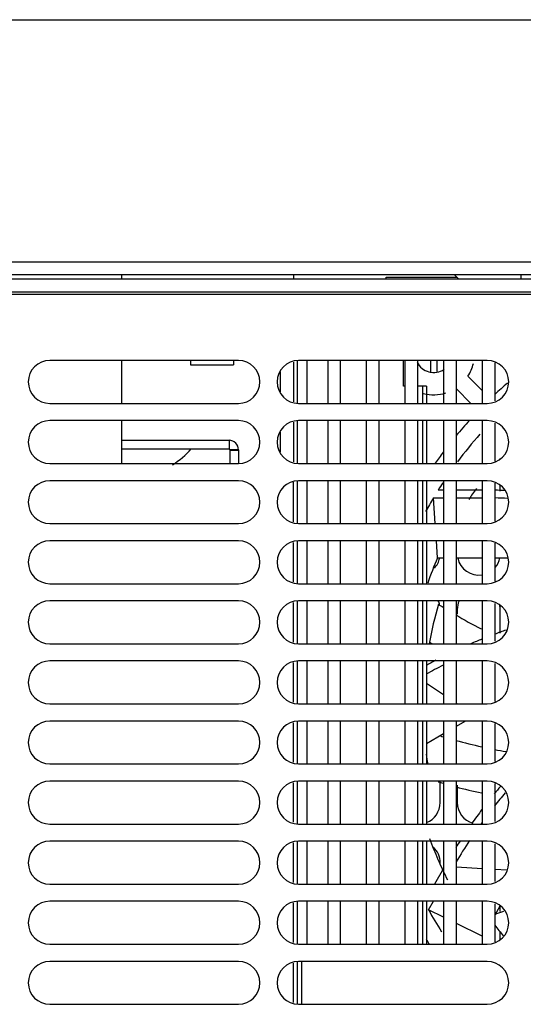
# Model space of a CAD drawing. Header units: millimetres. Extents: x 0 to 1500, y 0 to 1200.
# Tile 21 of 26: x 506 to 564, y 1085 to 1200. Entities that reach past the tile are written whole.
import ezdxf

# ---------------------------------------------------------------- set-up
doc = ezdxf.new("R2010")
doc.units = ezdxf.units.MM
doc.header["$LTSCALE"] = 82.5
doc.layers.get('0').update_dxf_attribs({"linetype": 'CONTINUOUS'})
doc.layers.add('00_COMPONENTS', color=7, linetype='CONTINUOUS')

msp = doc.modelspace()

# ---------------------------------------------------------------- linework, layer by layer
at = {"color": 7, "linetype": 'CONTINUOUS'}
msp.add_line((0, 1200), (1500, 1200), dxfattribs=at)
msp.add_line((0, 1200), (1500, 1200), dxfattribs=at)
at = {"layer": '00_COMPONENTS', "color": 3, "linetype": 'CONTINUOUS'}
for p, q in [((435.98, 1171.8), (661.18, 1171.8)), ((548.28, 1169.8), (548.28, 1169.99)), ((548.28, 1169.99), (556.52, 1169.99)), ((436.68, 1169.8), (660.48, 1169.8)), ((537.91, 1160.3), (537.91, 1155.36)), ((537.91, 1153.3), (537.91, 1148.36)), ((517.48, 1151), (529.98, 1151)), ((531.08, 1149.9), (531.08, 1148.3)), ((537.91, 1146.3), (537.91, 1141.36)), ((537.91, 1139.3), (537.91, 1134.36)), ((537.91, 1132.3), (537.91, 1127.36)), ((537.91, 1125.3), (537.91, 1120.36)), ((537.91, 1118.3), (537.91, 1113.36)), ((537.91, 1111.3), (537.91, 1106.36)), ((537.91, 1104.3), (537.91, 1099.36)), ((537.91, 1097.3), (537.91, 1092.36)), ((537.91, 1090.3), (537.91, 1085.36))]:
    msp.add_line(p, q, dxfattribs=at)
at = {"layer": '00_COMPONENTS', "color": 7, "linetype": 'CONTINUOUS'}
for p, q in [((435.98, 1170.3), (661.18, 1170.3)), ((517.48, 1169.8), (517.48, 1170.3)), ((537.48, 1170.3), (537.48, 1169.8)), ((556.21, 1170.3), (556.71, 1169.8)), ((436.68, 1168.3), (660.48, 1168.3)), ((531.08, 1160.3), (509.08, 1160.3)), ((517.48, 1155.3), (517.48, 1160.3)), ((525.48, 1160.3), (525.48, 1159.8)), ((525.48, 1159.8), (530.48, 1159.8)), ((530.48, 1160.3), (530.48, 1159.8)), ((537.48, 1160.11), (537.48, 1155.5)), ((560.08, 1160.3), (538.08, 1160.3)), ((539.06, 1160.3), (539.06, 1155.3)), ((541.48, 1160.3), (541.48, 1155.3)), ((542.98, 1155.3), (542.98, 1160.3)), ((545.98, 1160.3), (545.98, 1155.3)), ((547.48, 1155.3), (547.48, 1160.3)), ((550.31, 1157.3), (550.31, 1160.3)), ((550.48, 1160.3), (550.48, 1155.3)), ((551.98, 1155.3), (551.98, 1160.3)), ((553.48, 1158.85), (553.48, 1160.2)), ((554.18, 1160.2), (554.18, 1159.01)), ((554.98, 1160.3), (554.98, 1155.3)), ((556.48, 1155.3), (556.48, 1160.3)), ((559.48, 1160.3), (559.48, 1155.3)), ((560.98, 1155.59), (560.98, 1160.01)), ((535.98, 1156.65), (535.98, 1158.96)), ((559.48, 1156.82), (557.82, 1158.48)), ((550.48, 1157.3), (550.31, 1157.3)), ((552.98, 1157.3), (551.98, 1157.3)), ((552.98, 1157.3), (552.98, 1155.3)), ((556.48, 1156.99), (558.16, 1155.3)), ((509.08, 1155.3), (531.08, 1155.3)), ((538.08, 1155.3), (560.08, 1155.3)), ((531.08, 1153.3), (509.08, 1153.3)), ((517.48, 1148.3), (517.48, 1153.3)), ((537.48, 1153.11), (537.48, 1148.5)), ((560.08, 1153.3), (538.08, 1153.3)), ((539.06, 1153.3), (539.06, 1148.3)), ((541.48, 1153.3), (541.48, 1148.3)), ((542.98, 1148.3), (542.98, 1153.3)), ((545.98, 1153.3), (545.98, 1148.3)), ((547.48, 1148.3), (547.48, 1153.3)), ((550.48, 1153.3), (550.48, 1148.3)), ((551.98, 1148.3), (551.98, 1153.3)), ((552.98, 1153.3), (552.98, 1148.3)), ((554.98, 1153.3), (554.98, 1148.3)), ((556.48, 1148.3), (556.48, 1153.3)), ((559.48, 1153.3), (559.48, 1148.3)), ((560.98, 1148.59), (560.98, 1153.01)), ((535.98, 1149.65), (535.98, 1151.96)), ((517.48, 1150), (529.98, 1150)), ((530.08, 1149.9), (530.08, 1148.3)), ((531.08, 1149.8), (530.08, 1149.8)), ((509.08, 1148.3), (531.08, 1148.3)), ((538.08, 1148.3), (560.08, 1148.3)), ((561.58, 1148.82), (561.58, 1148.9)), ((531.08, 1146.3), (509.08, 1146.3)), ((537.48, 1141.5), (537.48, 1146.11)), ((560.08, 1146.3), (538.08, 1146.3)), ((539.06, 1146.3), (539.06, 1141.3)), ((541.48, 1146.3), (541.48, 1141.3)), ((542.98, 1141.3), (542.98, 1146.3)), ((545.98, 1146.3), (545.98, 1141.3)), ((547.48, 1141.3), (547.48, 1146.3)), ((550.48, 1146.3), (550.48, 1141.3)), ((551.98, 1141.3), (551.98, 1146.3)), ((552.98, 1146.3), (552.98, 1141.3)), ((554.98, 1146.3), (554.98, 1141.3)), ((556.48, 1141.3), (556.48, 1146.3)), ((559.48, 1146.3), (559.48, 1141.3)), ((560.98, 1141.59), (560.98, 1146.01)), ((554.98, 1145.2), (554.35, 1145.2)), ((559.48, 1145.2), (556.48, 1145.2)), ((561.58, 1145.08), (561.58, 1145.78)), ((554, 1141.3), (553.8, 1144.3)), ((553.8, 1144.3), (554.98, 1144.3)), ((556.48, 1144.3), (559.48, 1144.3)), ((509.08, 1141.3), (531.08, 1141.3)), ((538.08, 1141.3), (560.08, 1141.3)), ((531.08, 1139.3), (509.08, 1139.3)), ((537.48, 1134.5), (537.48, 1139.11)), ((560.08, 1139.3), (538.08, 1139.3)), ((539.06, 1139.3), (539.06, 1134.3)), ((541.48, 1139.3), (541.48, 1134.3)), ((542.98, 1134.3), (542.98, 1139.3)), ((545.98, 1139.3), (545.98, 1134.3)), ((547.48, 1134.3), (547.48, 1139.3)), ((550.48, 1139.3), (550.48, 1134.3)), ((551.98, 1134.3), (551.98, 1139.3)), ((552.98, 1139.3), (552.98, 1134.3)), ((554.27, 1137.3), (554.14, 1139.3)), ((554.98, 1139.3), (554.98, 1134.3)), ((556.48, 1134.3), (556.48, 1139.3)), ((559.48, 1139.3), (559.48, 1134.3)), ((560.98, 1134.59), (560.98, 1139.01)), ((554.27, 1137.3), (554.98, 1137.3)), ((556.48, 1137.3), (559.48, 1137.3)), ((560.98, 1137.3), (562.46, 1137.3)), ((509.08, 1134.3), (531.08, 1134.3)), ((538.08, 1134.3), (560.08, 1134.3)), ((531.08, 1132.3), (509.08, 1132.3)), ((537.48, 1127.5), (537.48, 1132.11)), ((560.08, 1132.3), (538.08, 1132.3)), ((539.06, 1132.3), (539.06, 1127.3)), ((541.48, 1132.3), (541.48, 1127.3)), ((542.98, 1127.3), (542.98, 1132.3)), ((545.98, 1132.3), (545.98, 1127.3)), ((547.48, 1127.3), (547.48, 1132.3)), ((550.48, 1132.3), (550.48, 1127.3)), ((551.98, 1127.3), (551.98, 1132.3)), ((552.98, 1132.3), (552.98, 1127.3)), ((554.98, 1132.3), (554.98, 1127.3)), ((556.48, 1127.3), (556.48, 1132.3)), ((559.48, 1132.3), (559.48, 1127.3)), ((556.58, 1131.3), (556.58, 1130.76)), ((560.98, 1127.59), (560.98, 1132.01)), ((561.58, 1128.54), (561.58, 1131.3)), ((509.08, 1127.3), (531.08, 1127.3)), ((538.08, 1127.3), (560.08, 1127.3)), ((531.08, 1125.3), (509.08, 1125.3)), ((560.08, 1125.3), (538.08, 1125.3)), ((539.06, 1125.3), (539.06, 1120.3)), ((541.48, 1125.3), (541.48, 1120.3)), ((542.98, 1120.3), (542.98, 1125.3)), ((545.98, 1125.3), (545.98, 1120.3)), ((547.48, 1120.3), (547.48, 1125.3)), ((550.48, 1125.3), (550.48, 1120.3)), ((551.98, 1120.3), (551.98, 1125.3)), ((552.98, 1125.3), (552.98, 1120.3)), ((554.98, 1125.3), (554.98, 1120.3)), ((556.48, 1120.3), (556.48, 1125.3)), ((559.48, 1125.3), (559.48, 1120.3)), ((537.48, 1120.5), (537.48, 1125.11)), ((560.98, 1120.59), (560.98, 1125.01)), ((509.08, 1120.3), (531.08, 1120.3)), ((538.08, 1120.3), (560.08, 1120.3)), ((531.08, 1118.3), (509.08, 1118.3)), ((537.48, 1113.5), (537.48, 1118.11)), ((560.08, 1118.3), (538.08, 1118.3)), ((539.06, 1118.3), (539.06, 1113.3)), ((541.48, 1118.3), (541.48, 1113.3)), ((542.98, 1113.3), (542.98, 1118.3)), ((545.98, 1118.3), (545.98, 1113.3)), ((547.48, 1113.3), (547.48, 1118.3)), ((550.48, 1118.3), (550.48, 1113.3)), ((551.98, 1113.3), (551.98, 1118.3)), ((552.98, 1118.3), (552.98, 1113.3)), ((554.98, 1118.3), (554.98, 1113.3)), ((556.48, 1117.72), (557.49, 1118.3)), ((556.48, 1113.3), (556.48, 1118.3)), ((559.48, 1118.3), (559.48, 1113.3)), ((560.98, 1113.59), (560.98, 1118.01)), ((552.98, 1115.7), (554.98, 1116.85)), ((509.08, 1113.3), (531.08, 1113.3)), ((538.08, 1113.3), (560.08, 1113.3)), ((531.08, 1111.3), (509.08, 1111.3)), ((537.48, 1106.5), (537.48, 1111.11)), ((560.08, 1111.3), (538.08, 1111.3)), ((539.06, 1111.3), (539.06, 1106.3)), ((541.48, 1111.3), (541.48, 1106.3)), ((542.98, 1106.3), (542.98, 1111.3)), ((545.98, 1111.3), (545.98, 1106.3)), ((547.48, 1106.3), (547.48, 1111.3)), ((550.48, 1111.3), (550.48, 1106.3)), ((551.98, 1106.3), (551.98, 1111.3)), ((552.98, 1111.3), (552.98, 1106.3)), ((554.58, 1108.8), (554.58, 1111.26)), ((554.98, 1111.3), (554.98, 1106.3)), ((556.48, 1106.3), (556.48, 1111.3)), ((556.58, 1110.84), (556.58, 1108.8)), ((559.48, 1111.3), (559.48, 1106.3)), ((560.98, 1106.59), (560.98, 1111.01)), ((509.08, 1106.3), (531.08, 1106.3)), ((538.08, 1106.3), (560.08, 1106.3)), ((531.08, 1104.3), (509.08, 1104.3)), ((537.48, 1099.5), (537.48, 1104.11)), ((560.08, 1104.3), (538.08, 1104.3)), ((539.06, 1104.3), (539.06, 1099.3)), ((541.48, 1104.3), (541.48, 1099.3)), ((542.98, 1099.3), (542.98, 1104.3)), ((545.98, 1104.3), (545.98, 1099.3)), ((547.48, 1099.3), (547.48, 1104.3)), ((550.48, 1104.3), (550.48, 1099.3)), ((551.98, 1099.3), (551.98, 1104.3)), ((552.98, 1104.3), (552.98, 1099.3)), ((554.98, 1104.3), (554.98, 1099.3)), ((556.48, 1099.3), (556.48, 1104.3)), ((559.48, 1104.3), (559.48, 1099.3)), ((560.98, 1099.59), (560.98, 1104.01)), ((554.98, 1101.14), (553.92, 1099.3)), ((554.58, 1101.63), (554.58, 1101.8)), ((509.08, 1099.3), (531.08, 1099.3)), ((538.08, 1099.3), (560.08, 1099.3)), ((554.96, 1099.3), (554.98, 1099.34)), ((531.08, 1097.3), (509.08, 1097.3)), ((537.48, 1092.5), (537.48, 1097.11)), ((560.08, 1097.3), (538.08, 1097.3)), ((539.06, 1097.3), (539.06, 1092.3)), ((541.48, 1097.3), (541.48, 1092.3)), ((542.98, 1092.3), (542.98, 1097.3)), ((545.98, 1097.3), (545.98, 1092.3)), ((547.48, 1092.3), (547.48, 1097.3)), ((550.48, 1097.3), (550.48, 1092.3)), ((551.98, 1092.3), (551.98, 1097.3)), ((552.98, 1097.3), (552.98, 1092.3)), ((553.22, 1096.3), (553.8, 1097.3)), ((554.98, 1097.3), (554.98, 1092.3)), ((556.48, 1092.3), (556.48, 1097.3)), ((559.48, 1097.3), (559.48, 1092.3)), ((560.98, 1092.59), (560.98, 1097.01)), ((560.98, 1095.73), (561.58, 1096.78)), ((561.58, 1096.12), (561.58, 1096.77)), ((554.98, 1095.44), (553.22, 1096.3)), ((561.1, 1095.83), (561, 1095.8)), ((559.48, 1093.23), (556.48, 1094.7)), ((561.58, 1092.82), (561.58, 1093.74)), ((509.08, 1092.3), (531.08, 1092.3)), ((538.08, 1092.3), (560.08, 1092.3)), ((531.08, 1090.3), (509.08, 1090.3)), ((537.48, 1085.5), (537.48, 1090.11)), ((560.08, 1090.3), (538.08, 1090.3)), ((538.48, 1085.3), (538.48, 1090.3)), ((509.08, 1085.3), (531.08, 1085.3)), ((538.08, 1085.3), (560.08, 1085.3))]:
    msp.add_line(p, q, dxfattribs=at)
at = {"layer": '00_COMPONENTS', "color": 9, "linetype": 'CONTINUOUS'}
for p, q in [((563.98, 1170.3), (563.98, 1169.8)), ((644.08, 1168), (453.08, 1168)), ((552.56, 1155.3), (552.56, 1157.3)), ((552.56, 1148.3), (552.56, 1153.3)), ((529.98, 1151), (529.98, 1150)), ((531.08, 1149.9), (530.08, 1149.9)), ((552.56, 1141.3), (552.56, 1146.3)), ((552.56, 1134.3), (552.56, 1139.3)), ((552.56, 1127.3), (552.56, 1132.3)), ((552.56, 1120.3), (552.56, 1125.3)), ((554.98, 1121.35), (552.98, 1122.69)), ((556.55, 1120.3), (556.48, 1120.35)), ((552.56, 1113.3), (552.56, 1118.3)), ((552.56, 1106.3), (552.56, 1111.3)), ((552.56, 1099.3), (552.56, 1104.3)), ((559.48, 1101.1), (556.48, 1101.29)), ((562.37, 1100.91), (560.98, 1101)), ((552.56, 1092.3), (552.56, 1097.3))]:
    msp.add_line(p, q, dxfattribs=at)
at = {"layer": '00_COMPONENTS', "color": 7, "linetype": 'CONTINUOUS'}
for centre, radius, start, end in [((509.08, 1157.8), 2.5, 90, 270), ((531.08, 1157.8), 2.5, 270, 90), ((538.08, 1157.8), 2.5, 90, 270), ((553.83, 1161.05), 2.15, 206.2963, 304.2832), ((552.98, 1160.2), 0.5, 0, 10.9548), ((554.68, 1160.2), 0.5, 169.0452, 180), ((553.83, 1161.05), 4.75, 327.1532, 346.7743), ((560.08, 1157.8), 2.5, 270, 90), ((595.08, 1119.8), 50, 130.7726, 133.0269), ((553.83, 1161.05), 4.75, 255.3803, 287.5304), ((509.08, 1150.8), 2.5, 90, 270), ((531.08, 1150.8), 2.5, 270, 90), ((538.08, 1150.8), 2.5, 90, 270), ((595.08, 1119.8), 50, 137.889, 140.5691), ((560.08, 1150.8), 2.5, 270, 90), ((595.08, 1119.8), 48, 138.3264, 143.2622), ((518.58, 1156), 9.2, 301.5509, 319.2898), ((529.98, 1149.9), 0.1, 0, 90), ((595.08, 1119.8), 50, 143.3969, 145.22), ((509.08, 1143.8), 2.5, 90, 270), ((531.08, 1143.8), 2.5, 270, 90), ((538.08, 1143.8), 2.5, 90, 270), ((595.08, 1119.8), 48, 146.8545, 148.0571), ((560.08, 1143.8), 2.5, 270, 90), ((595.08, 1119.8), 44.4, 144.7807, 146.7975), ((559.59, 1084.3), 60.9, 87.621, 88.6893), ((595.08, 1119.8), 48, 149.3146, 151.5104), ((559.59, 1084.3), 60, 87.254, 88.6697), ((509.08, 1136.8), 2.5, 90, 270), ((531.08, 1136.8), 2.5, 270, 90), ((538.08, 1136.8), 2.5, 90, 270), ((560.08, 1136.8), 2.5, 270, 90), ((595.08, 1119.8), 44.4, 156.7936, 160.8516), ((552.08, 1137.8), 2.5, 317.0149, 348.3536), ((559.08, 1137.8), 2.5, 191.6464, 279.2555), ((559.08, 1137.8), 2.5, 319.7942, 348.3536), ((509.08, 1129.8), 2.5, 90, 270), ((531.08, 1129.8), 2.5, 270, 90), ((538.08, 1129.8), 2.5, 90, 270), ((552.08, 1131.3), 2.5, 12.1274, 23.594), ((559.08, 1131.3), 2.5, 156.406, 180), ((560.08, 1129.8), 2.5, 270, 90), ((595.08, 1119.8), 42.45, 163.4459, 169.8236), ((597.27, 1200.33), 80.76, 237.9259, 238.397), ((559.08, 1131.3), 2.5, 0, 12.2854), ((594.43, 1195.51), 75.17, 239.6038, 242.1879), ((582.1, 1071.31), 60.9, 109.0134, 110.3281), ((582.1, 1071.31), 60.9, 111.8318, 113.138), ((509.08, 1122.8), 2.5, 90, 270), ((531.08, 1122.8), 2.5, 270, 90), ((538.08, 1122.8), 2.5, 90, 270), ((582.1, 1071.31), 60.9, 117.3734, 118.5955), ((560.08, 1122.8), 2.5, 270, 90), ((582.1, 1071.31), 60, 116.916, 119.0567), ((509.08, 1115.8), 2.5, 90, 270), ((531.08, 1115.8), 2.5, 270, 90), ((538.08, 1115.8), 2.5, 90, 270), ((560.08, 1115.8), 2.5, 270, 90), ((595.08, 1119.8), 42.45, 187.2539, 188.8085), ((509.08, 1108.8), 2.5, 90, 270), ((531.08, 1108.8), 2.5, 270, 90), ((538.08, 1108.8), 2.5, 90, 270), ((569.32, 1160.1), 51.12, 252.9888, 253.662), ((568.84, 1158.3), 49.27, 255.3924, 258.9763), ((560.08, 1108.8), 2.5, 270, 90), ((608.08, 1071.32), 60.9, 139.7269, 140.7797), ((608.08, 1071.32), 60, 139.9371, 141.8151), ((552.08, 1108.8), 2.5, 291.2036, 360), ((559.08, 1108.8), 2.5, 180, 254.0347), ((608.08, 1071.32), 60.9, 142.9763, 144.8887), ((608.08, 1071.32), 60, 144.162, 144.2987), ((595.08, 1119.8), 44.4, 199.9909, 206.7975), ((509.08, 1101.8), 2.5, 90, 270), ((531.08, 1101.8), 2.5, 270, 90), ((538.08, 1101.8), 2.5, 90, 270), ((552.08, 1101.8), 2.5, 0, 46.4895), ((608.08, 1071.32), 60.9, 147.1397, 148.0488), ((608.08, 1071.32), 60, 146.5824, 149.3777), ((560.08, 1101.8), 2.5, 270, 90), ((509.08, 1094.8), 2.5, 90, 270), ((531.08, 1094.8), 2.5, 270, 90), ((538.08, 1094.8), 2.5, 90, 270), ((560.08, 1094.8), 2.5, 270, 90), ((595.08, 1119.8), 48, 209.3146, 212.8497), ((534.01, 1170.29), 79.23, 289.9911, 290.679), ((595.08, 1119.8), 42.45, 216.543, 218.6361), ((595.08, 1119.8), 50, 212.595, 213.3714), ((509.08, 1087.8), 2.5, 90, 270), ((531.08, 1087.8), 2.5, 270, 90), ((538.08, 1087.8), 2.5, 90, 270), ((560.08, 1087.8), 2.5, 270, 90)]:
    msp.add_arc(centre, radius, start, end, dxfattribs=at)
at = {"layer": '00_COMPONENTS', "color": 3, "linetype": 'CONTINUOUS'}
msp.add_arc((529.98, 1149.9), 1.1, 0, 90, dxfattribs=at)
at = {"layer": '00_COMPONENTS', "color": 9, "linetype": 'CONTINUOUS'}
for centre, radius, start, end in [((590.14, 1203.03), 84.04, 244.0215, 244.3233), ((574.04, 1180.68), 66.99, 253.1718, 253.4301), ((573.62, 1179.17), 65.42, 254.7596, 257.4769), ((573.35, 1177.94), 64.16, 258.8572, 260.0592)]:
    msp.add_arc(centre, radius, start, end, dxfattribs=at)

doc.saveas('drawing.dxf')
